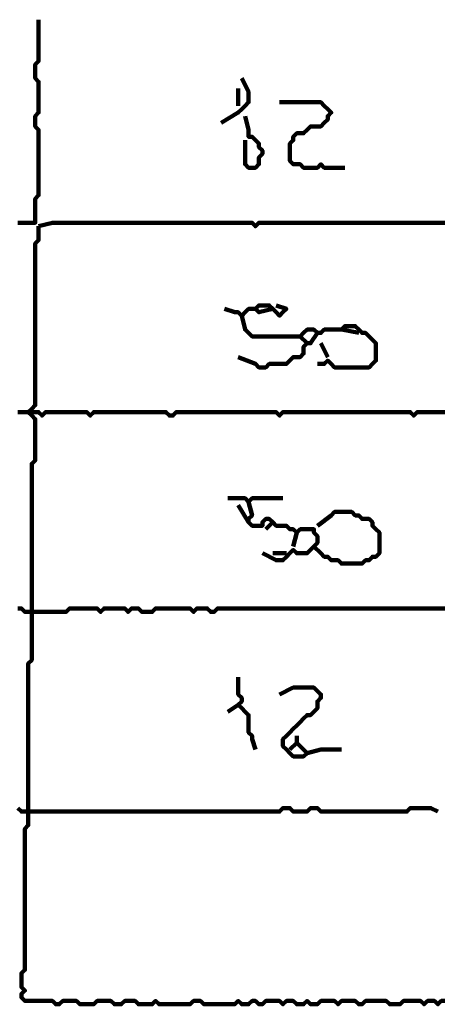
# Model space of a CAD drawing. Header units: metres. Extents: x 1959 to 4131, y 3282 to 4313.
# Tile 248 of 256: x 2425.13 to 2426.26, y 4286.1 to 4288.74. Entities that reach past the tile are written whole.
import ezdxf

# ---------------------------------------------------------------- set-up
doc = ezdxf.new("R2010")
doc.units = ezdxf.units.M
doc.layers.add('P', color=250, linetype='Continuous', lineweight=100)

msp = doc.modelspace()

# ---------------------------------------------------------------- linework, layer by layer
at = {"layer": 'P', "color": 0, "linetype": 'Continuous'}
for points in [[(2425.1771, 4288.7361), (2425.1771, 4288.6992), (2425.1771, 4288.6899), (2425.1771, 4288.6807), (2425.1771, 4288.6715), (2425.1771, 4288.6623), (2425.1771, 4288.653), (2425.1771, 4288.6438), (2425.1771, 4288.6346), (2425.1771, 4288.6253), (2425.1679, 4288.6161), (2425.1679, 4288.6069), (2425.1679, 4288.5976), (2425.1679, 4288.5884), (2425.1679, 4288.5792), (2425.1771, 4288.5699), (2425.1771, 4288.5607), (2425.1771, 4288.5515), (2425.1771, 4288.5423), (2425.1771, 4288.533), (2425.1771, 4288.5238), (2425.1771, 4288.5146), (2425.1771, 4288.5053), (2425.1771, 4288.4961), (2425.1771, 4288.4869), (2425.1679, 4288.4776), (2425.1679, 4288.4684), (2425.1679, 4288.4592), (2425.1679, 4288.4499), (2425.1771, 4288.4407), (2425.1771, 4288.4315), (2425.1771, 4288.4223), (2425.1771, 4288.413), (2425.1771, 4288.4038), (2425.1771, 4288.3946), (2425.1771, 4288.3853), (2425.1771, 4288.3761), (2425.1771, 4288.3669), (2425.1771, 4288.3576), (2425.1771, 4288.3484), (2425.1771, 4288.3392), (2425.1771, 4288.3299), (2425.1771, 4288.3207), (2425.1771, 4288.3115), (2425.1771, 4288.3023), (2425.1771, 4288.293), (2425.1771, 4288.2838), (2425.1771, 4288.2746), (2425.1771, 4288.2653), (2425.1679, 4288.2561), (2425.1679, 4288.2469), (2425.1679, 4288.2376), (2425.1679, 4288.2284), (2425.1679, 4288.2192), (2425.1679, 4288.2099), (2425.1679, 4288.2007), (2425.1679, 4288.1915), (2425.1586, 4288.1915), (2425.1494, 4288.1915), (2425.1402, 4288.1915), (2425.1309, 4288.1915), (2425.1217, 4288.1915)], [(2425.7217, 4288.5792), (2425.7402, 4288.5423), (2425.7402, 4288.533), (2425.7402, 4288.5238), (2425.7402, 4288.5146), (2425.7309, 4288.5053), (2425.7217, 4288.4961), (2425.7125, 4288.4869), (2425.6663, 4288.4592)], [(2425.7125, 4288.5515), (2425.7125, 4288.5053)], [(2425.8232, 4288.5146), (2425.8602, 4288.5146), (2425.8694, 4288.5146), (2425.8786, 4288.5146), (2425.8879, 4288.5146), (2425.8971, 4288.5146), (2425.9063, 4288.5146), (2425.9156, 4288.5146), (2425.9248, 4288.5146), (2425.934, 4288.5146), (2425.9432, 4288.5053), (2425.9525, 4288.4961), (2425.9617, 4288.4869), (2425.9525, 4288.4776), (2425.9525, 4288.4684), (2425.9432, 4288.4592), (2425.934, 4288.4499), (2425.9248, 4288.4499), (2425.9156, 4288.4499), (2425.9063, 4288.4499), (2425.8971, 4288.4407), (2425.8879, 4288.4315), (2425.8786, 4288.4315), (2425.8694, 4288.4315), (2425.8602, 4288.4223), (2425.8602, 4288.413), (2425.8509, 4288.4038), (2425.8509, 4288.3946), (2425.8509, 4288.3853), (2425.8509, 4288.3761), (2425.8509, 4288.3669), (2425.8509, 4288.3576), (2425.8602, 4288.3484), (2425.8694, 4288.3484), (2425.8786, 4288.3484), (2425.8879, 4288.3392), (2425.8971, 4288.3392), (2425.9063, 4288.3392), (2425.9156, 4288.3392), (2425.9248, 4288.3392), (2425.934, 4288.3484), (2425.9432, 4288.3392), (2425.9525, 4288.3392), (2425.9617, 4288.3392), (2425.9986, 4288.3392)], [(2425.7309, 4288.4776), (2425.7402, 4288.4407), (2425.7402, 4288.4315), (2425.7402, 4288.4223), (2425.7494, 4288.4223), (2425.7586, 4288.413), (2425.7679, 4288.4038), (2425.7679, 4288.3946), (2425.7771, 4288.3853), (2425.7771, 4288.3761), (2425.7679, 4288.3669), (2425.7679, 4288.3576), (2425.7679, 4288.3484), (2425.7586, 4288.3392), (2425.7494, 4288.3392), (2425.7402, 4288.3392), (2425.7309, 4288.3484), (2425.7309, 4288.3576), (2425.7309, 4288.3669), (2425.7309, 4288.3761), (2425.7309, 4288.413)], [(2425.1771, 4288.1823), (2425.1771, 4288.1453), (2425.1679, 4288.1361), (2425.1679, 4288.1269), (2425.1679, 4288.1176), (2425.1679, 4288.1084), (2425.1679, 4288.0992), (2425.1679, 4288.0899), (2425.1679, 4288.0807), (2425.1679, 4288.0715), (2425.1679, 4288.0623), (2425.1679, 4288.053), (2425.1679, 4288.0438), (2425.1679, 4288.0346), (2425.1679, 4288.0253), (2425.1679, 4288.0161), (2425.1679, 4288.0069), (2425.1679, 4287.9976), (2425.1679, 4287.9884), (2425.1679, 4287.9792), (2425.1679, 4287.9699), (2425.1679, 4287.9607), (2425.1679, 4287.9515), (2425.1679, 4287.9423), (2425.1679, 4287.933), (2425.1679, 4287.9238), (2425.1679, 4287.9146), (2425.1679, 4287.9053), (2425.1679, 4287.8961), (2425.1679, 4287.8869), (2425.1679, 4287.8776), (2425.1679, 4287.8684), (2425.1679, 4287.8592), (2425.1679, 4287.8499), (2425.1679, 4287.8407), (2425.1679, 4287.8315), (2425.1679, 4287.8223), (2425.1679, 4287.813), (2425.1679, 4287.8038), (2425.1679, 4287.7946), (2425.1679, 4287.7853), (2425.1679, 4287.7761), (2425.1679, 4287.7669), (2425.1679, 4287.7576), (2425.1679, 4287.7484), (2425.1679, 4287.7392), (2425.1679, 4287.7299), (2425.1679, 4287.7207), (2425.1679, 4287.7115), (2425.1679, 4287.7023), (2425.1586, 4287.693), (2425.1494, 4287.6838), (2425.1586, 4287.6746), (2425.1679, 4287.6653), (2425.1679, 4287.6561), (2425.1679, 4287.6469), (2425.1679, 4287.6376), (2425.1679, 4287.6284), (2425.1679, 4287.6192), (2425.1679, 4287.6099), (2425.1679, 4287.6007), (2425.1679, 4287.5915), (2425.1679, 4287.5823), (2425.1679, 4287.573), (2425.1679, 4287.5638), (2425.1679, 4287.5546), (2425.1586, 4287.5453), (2425.1586, 4287.5361), (2425.1586, 4287.5269), (2425.1586, 4287.5176), (2425.1586, 4287.5084), (2425.1586, 4287.4992), (2425.1586, 4287.4899), (2425.1586, 4287.4807), (2425.1586, 4287.4715), (2425.1586, 4287.4623), (2425.1586, 4287.453), (2425.1586, 4287.4438), (2425.1586, 4287.4346), (2425.1586, 4287.4253), (2425.1586, 4287.4161), (2425.1586, 4287.4069), (2425.1586, 4287.3976), (2425.1586, 4287.3884), (2425.1586, 4287.3792), (2425.1586, 4287.3699), (2425.1586, 4287.3607), (2425.1586, 4287.3515), (2425.1586, 4287.3423), (2425.1586, 4287.333), (2425.1586, 4287.3238), (2425.1586, 4287.3146), (2425.1586, 4287.3053), (2425.1586, 4287.2961), (2425.1586, 4287.2869), (2425.1586, 4287.2776), (2425.1586, 4287.2684), (2425.1586, 4287.2592), (2425.1586, 4287.2499), (2425.1586, 4287.2407), (2425.1586, 4287.2315), (2425.1586, 4287.2223), (2425.1586, 4287.213), (2425.1586, 4287.2038), (2425.1586, 4287.1946), (2425.1586, 4287.1853), (2425.1586, 4287.1761), (2425.1586, 4287.1669), (2425.1586, 4287.1576), (2425.1586, 4287.1484), (2425.1586, 4287.1392), (2425.1586, 4287.1299), (2425.1586, 4287.1207), (2425.1586, 4287.1115), (2425.1586, 4287.1023), (2425.1586, 4287.093), (2425.1586, 4287.0838), (2425.1586, 4287.0746), (2425.1586, 4287.0653), (2425.1586, 4287.0561), (2425.1586, 4287.0469), (2425.1586, 4287.0376), (2425.1586, 4287.0284), (2425.1586, 4287.0192), (2425.1494, 4287.0099), (2425.1494, 4287.0007), (2425.1494, 4286.9915), (2425.1494, 4286.9823), (2425.1494, 4286.973), (2425.1494, 4286.9638), (2425.1494, 4286.9546), (2425.1494, 4286.9453), (2425.1494, 4286.9361), (2425.1494, 4286.9269), (2425.1494, 4286.9176), (2425.1494, 4286.9084), (2425.1494, 4286.8992), (2425.1494, 4286.8899), (2425.1494, 4286.8807), (2425.1494, 4286.8715), (2425.1494, 4286.8623), (2425.1494, 4286.853), (2425.1494, 4286.8438), (2425.1494, 4286.8346), (2425.1494, 4286.8253), (2425.1494, 4286.8161), (2425.1494, 4286.8069), (2425.1494, 4286.7976), (2425.1494, 4286.7884), (2425.1494, 4286.7792), (2425.1494, 4286.7699), (2425.1494, 4286.7607), (2425.1494, 4286.7515), (2425.1494, 4286.7423), (2425.1494, 4286.733), (2425.1494, 4286.7238), (2425.1494, 4286.7146), (2425.1494, 4286.7053), (2425.1494, 4286.6961), (2425.1494, 4286.6869), (2425.1494, 4286.6776), (2425.1494, 4286.6684), (2425.1494, 4286.6592), (2425.1494, 4286.6499), (2425.1494, 4286.6407), (2425.1494, 4286.6315), (2425.1494, 4286.6223), (2425.1494, 4286.613), (2425.1494, 4286.6038), (2425.1494, 4286.5946), (2425.1494, 4286.5853), (2425.1494, 4286.5761), (2425.1402, 4286.5669), (2425.1402, 4286.5576), (2425.1402, 4286.5484), (2425.1402, 4286.5392), (2425.1402, 4286.5299), (2425.1402, 4286.5207), (2425.1402, 4286.5115), (2425.1402, 4286.5023), (2425.1402, 4286.493), (2425.1402, 4286.4838), (2425.1402, 4286.4746), (2425.1402, 4286.4653), (2425.1402, 4286.4561), (2425.1402, 4286.4469), (2425.1402, 4286.4376), (2425.1402, 4286.4284), (2425.1402, 4286.4192), (2425.1402, 4286.4099), (2425.1402, 4286.4007), (2425.1402, 4286.3915), (2425.1402, 4286.3823), (2425.1402, 4286.373), (2425.1402, 4286.3638), (2425.1402, 4286.3546), (2425.1402, 4286.3453), (2425.1402, 4286.3361), (2425.1402, 4286.3269), (2425.1402, 4286.3176), (2425.1402, 4286.3084), (2425.1402, 4286.2992), (2425.1402, 4286.2899), (2425.1402, 4286.2807), (2425.1402, 4286.2715), (2425.1402, 4286.2623), (2425.1402, 4286.253), (2425.1402, 4286.2438), (2425.1402, 4286.2346), (2425.1402, 4286.2253), (2425.1402, 4286.2161), (2425.1402, 4286.2069), (2425.1402, 4286.1976), (2425.1402, 4286.1884), (2425.1309, 4286.1792), (2425.1309, 4286.1699), (2425.1309, 4286.1607), (2425.1309, 4286.1515), (2425.1309, 4286.1423), (2425.1402, 4286.133), (2425.1309, 4286.1238), (2425.1309, 4286.1146), (2425.1402, 4286.1053), (2425.1494, 4286.1053), (2425.1586, 4286.1053), (2425.1679, 4286.1053), (2425.1771, 4286.1053), (2425.1863, 4286.1053), (2425.1956, 4286.1053), (2425.2048, 4286.1053), (2425.214, 4286.1053), (2425.2232, 4286.0961), (2425.2325, 4286.0961), (2425.2417, 4286.1053), (2425.2509, 4286.1053), (2425.2602, 4286.1053), (2425.2694, 4286.1053), (2425.2786, 4286.1053), (2425.2879, 4286.0961), (2425.2971, 4286.0961), (2425.3063, 4286.0961), (2425.3156, 4286.0961), (2425.3248, 4286.0961), (2425.334, 4286.1053), (2425.3432, 4286.1053), (2425.3525, 4286.1053), (2425.3617, 4286.1053), (2425.3709, 4286.1053), (2425.3802, 4286.0961), (2425.3894, 4286.0961), (2425.3986, 4286.0961), (2425.4079, 4286.1053), (2425.4171, 4286.1053), (2425.4263, 4286.1053), (2425.4356, 4286.1053), (2425.4448, 4286.0961), (2425.454, 4286.0961), (2425.4632, 4286.0961), (2425.4725, 4286.0961), (2425.4817, 4286.0961), (2425.4909, 4286.1053), (2425.5002, 4286.0961), (2425.5094, 4286.0961), (2425.5186, 4286.0961), (2425.5279, 4286.0961), (2425.5371, 4286.0961), (2425.5463, 4286.0961), (2425.5556, 4286.0961), (2425.5648, 4286.0961), (2425.574, 4286.0961), (2425.5832, 4286.0961), (2425.5925, 4286.1053), (2425.6017, 4286.1053), (2425.6109, 4286.1053), (2425.6202, 4286.0961), (2425.6294, 4286.0961), (2425.6386, 4286.0961), (2425.6479, 4286.0961), (2425.6571, 4286.0961), (2425.6663, 4286.0961), (2425.6756, 4286.0961), (2425.6848, 4286.0961), (2425.694, 4286.0961), (2425.7032, 4286.0961), (2425.7125, 4286.1053), (2425.7217, 4286.0961), (2425.7309, 4286.0961), (2425.7402, 4286.0961), (2425.7494, 4286.1053), (2425.7586, 4286.1053), (2425.7679, 4286.0961), (2425.7771, 4286.0961), (2425.7863, 4286.1053), (2425.7956, 4286.1053), (2425.8048, 4286.1053), (2425.814, 4286.1053), (2425.8232, 4286.1053), (2425.8325, 4286.0961), (2425.8417, 4286.1053), (2425.8509, 4286.1053), (2425.8602, 4286.1053), (2425.8694, 4286.0961), (2425.8786, 4286.0961), (2425.8879, 4286.0961), (2425.8971, 4286.1053), (2425.9063, 4286.0961), (2425.9156, 4286.0961), (2425.9248, 4286.0961), (2425.934, 4286.1053), (2425.9432, 4286.1053), (2425.9525, 4286.1053), (2425.9617, 4286.1053), (2425.9709, 4286.1053), (2425.9802, 4286.0961), (2425.9894, 4286.1053), (2425.9986, 4286.1053), (2426.0079, 4286.1053), (2426.0171, 4286.1053), (2426.0263, 4286.1053), (2426.0356, 4286.0961), (2426.0448, 4286.0961), (2426.054, 4286.1053), (2426.0632, 4286.1053), (2426.0725, 4286.1053), (2426.0817, 4286.1053), (2426.0909, 4286.1053), (2426.1002, 4286.1053), (2426.1094, 4286.1053), (2426.1186, 4286.0961), (2426.1279, 4286.0961), (2426.1371, 4286.0961), (2426.1463, 4286.0961), (2426.1556, 4286.1053), (2426.1648, 4286.1053), (2426.174, 4286.1053), (2426.1832, 4286.1053), (2426.1925, 4286.1053), (2426.2017, 4286.1053), (2426.2109, 4286.0961), (2426.2202, 4286.1053), (2426.2294, 4286.1053), (2426.2386, 4286.1053), (2426.2479, 4286.0961), (2426.2571, 4286.1053), (2426.2663, 4286.1053)], [(2425.1771, 4288.1823), (2425.214, 4288.1915), (2425.2232, 4288.1915), (2425.2325, 4288.1915), (2425.2417, 4288.1915), (2425.2509, 4288.1915), (2425.2602, 4288.1915), (2425.2694, 4288.1915), (2425.2786, 4288.1915), (2425.2879, 4288.1915), (2425.2971, 4288.1915), (2425.3063, 4288.1915), (2425.3156, 4288.1915), (2425.3248, 4288.1915), (2425.334, 4288.1915), (2425.3432, 4288.1915), (2425.3525, 4288.1915), (2425.3617, 4288.1915), (2425.3709, 4288.1915), (2425.3802, 4288.1915), (2425.3894, 4288.1915), (2425.3986, 4288.1915), (2425.4079, 4288.1915), (2425.4171, 4288.1915), (2425.4263, 4288.1915), (2425.4356, 4288.1915), (2425.4448, 4288.1915), (2425.454, 4288.1915), (2425.4632, 4288.1915), (2425.4725, 4288.1915), (2425.4817, 4288.1915), (2425.4909, 4288.1915), (2425.5002, 4288.1915), (2425.5094, 4288.1915), (2425.5186, 4288.1915), (2425.5279, 4288.1915), (2425.5371, 4288.1915), (2425.5463, 4288.1915), (2425.5556, 4288.1915), (2425.5648, 4288.1915), (2425.574, 4288.1915), (2425.5832, 4288.1915), (2425.5925, 4288.1915), (2425.6017, 4288.1915), (2425.6109, 4288.1915), (2425.6202, 4288.1915), (2425.6294, 4288.1915), (2425.6386, 4288.1915), (2425.6479, 4288.1915), (2425.6571, 4288.1915), (2425.6663, 4288.1915), (2425.6756, 4288.1915), (2425.6848, 4288.1915), (2425.694, 4288.1915), (2425.7032, 4288.1915), (2425.7125, 4288.1915), (2425.7217, 4288.1915), (2425.7309, 4288.1915), (2425.7402, 4288.1915), (2425.7494, 4288.1915), (2425.7586, 4288.1823), (2425.7679, 4288.1915), (2425.7771, 4288.1915), (2425.7863, 4288.1915), (2425.7956, 4288.1915), (2425.8048, 4288.1915), (2425.814, 4288.1915), (2425.8232, 4288.1915), (2425.8325, 4288.1915), (2425.8417, 4288.1915), (2425.8509, 4288.1915), (2425.8602, 4288.1915), (2425.8694, 4288.1915), (2425.8786, 4288.1915), (2425.8879, 4288.1915), (2425.8971, 4288.1915), (2425.9063, 4288.1915), (2425.9156, 4288.1915), (2425.9248, 4288.1915), (2425.934, 4288.1915), (2425.9432, 4288.1915), (2425.9525, 4288.1915), (2425.9617, 4288.1915), (2425.9709, 4288.1915), (2425.9802, 4288.1915), (2425.9894, 4288.1915), (2425.9986, 4288.1915), (2426.0079, 4288.1915), (2426.0171, 4288.1915), (2426.0263, 4288.1915), (2426.0356, 4288.1915), (2426.0448, 4288.1915), (2426.054, 4288.1915), (2426.0632, 4288.1915), (2426.0725, 4288.1915), (2426.0817, 4288.1915), (2426.0909, 4288.1915), (2426.1002, 4288.1915), (2426.1094, 4288.1915), (2426.1186, 4288.1915), (2426.1279, 4288.1915), (2426.1371, 4288.1915), (2426.1463, 4288.1915), (2426.1556, 4288.1915), (2426.1648, 4288.1915), (2426.174, 4288.1915), (2426.1832, 4288.1915), (2426.1925, 4288.1915), (2426.2017, 4288.1915), (2426.2109, 4288.1915), (2426.2202, 4288.1915), (2426.2294, 4288.1915), (2426.2386, 4288.1915), (2426.2479, 4288.1915), (2426.2571, 4288.1915), (2426.2663, 4288.1915)], [(2425.8048, 4287.9607), (2425.7679, 4287.9515), (2425.7586, 4287.9607), (2425.7679, 4287.9699), (2425.7771, 4287.9699), (2425.7863, 4287.9699), (2425.7956, 4287.9699), (2425.8048, 4287.9607), (2425.814, 4287.9515), (2425.8232, 4287.9423), (2425.8325, 4287.9515), (2425.8417, 4287.9607), (2425.814, 4287.9699)], [(2425.6756, 4287.9607), (2425.7032, 4287.9515), (2425.7125, 4287.9515), (2425.7217, 4287.9423), (2425.7309, 4287.9515), (2425.7402, 4287.9607), (2425.7586, 4287.9607)], [(2425.7217, 4287.9423), (2425.7309, 4287.9053), (2425.7402, 4287.8961), (2425.7494, 4287.8869), (2425.7586, 4287.8869), (2425.7679, 4287.8869), (2425.7771, 4287.8869), (2425.7863, 4287.8869), (2425.7956, 4287.8869), (2425.8048, 4287.8869), (2425.814, 4287.8869), (2425.8232, 4287.8869), (2425.8325, 4287.8869), (2425.8417, 4287.8869), (2425.8509, 4287.8869), (2425.8602, 4287.8869), (2425.8694, 4287.8869), (2425.8786, 4287.8869), (2425.8879, 4287.8961), (2425.8971, 4287.9053), (2425.9063, 4287.9053), (2425.9156, 4287.9053), (2425.9248, 4287.8961), (2425.934, 4287.8961), (2425.9432, 4287.9053), (2425.9525, 4287.9053), (2425.9617, 4287.9053), (2425.9709, 4287.9053), (2425.9802, 4287.9053), (2425.9894, 4287.9053), (2425.9986, 4287.9146), (2426.0079, 4287.9146), (2426.0171, 4287.9146), (2426.0263, 4287.9146), (2426.0356, 4287.9053), (2426.0448, 4287.8961), (2426.054, 4287.8961), (2426.0632, 4287.8869), (2426.0725, 4287.8776), (2426.0817, 4287.8684), (2426.0817, 4287.8592), (2426.0817, 4287.8499), (2426.0817, 4287.8407), (2426.0817, 4287.8315), (2426.0817, 4287.8223), (2426.0725, 4287.813), (2426.0632, 4287.8038), (2426.054, 4287.8038), (2426.0448, 4287.8038), (2426.0356, 4287.8038), (2426.0263, 4287.8038), (2426.0171, 4287.8038), (2426.0079, 4287.8038), (2425.9986, 4287.8038), (2425.9894, 4287.8038), (2425.9802, 4287.8038), (2425.9709, 4287.8038), (2425.9617, 4287.813), (2425.9525, 4287.8223), (2425.9432, 4287.813), (2425.9248, 4287.813)], [(2425.9248, 4287.8961), (2425.9063, 4287.8684), (2425.8971, 4287.8684), (2425.8879, 4287.8592), (2425.8879, 4287.8499), (2425.8879, 4287.8407), (2425.8786, 4287.8315), (2425.8694, 4287.8315), (2425.8602, 4287.8315), (2425.8509, 4287.8223), (2425.8417, 4287.813), (2425.8325, 4287.813), (2425.8232, 4287.813), (2425.814, 4287.813), (2425.8048, 4287.813), (2425.7956, 4287.813), (2425.7863, 4287.8038), (2425.7771, 4287.8038), (2425.7679, 4287.8038), (2425.7586, 4287.813), (2425.7125, 4287.8315)], [(2425.9894, 4287.9053), (2426.0356, 4287.8961)], [(2425.8786, 4287.8869), (2425.8971, 4287.8684)], [(2425.934, 4287.8684), (2425.9525, 4287.8315)], [(2425.1217, 4287.6838), (2425.1309, 4287.6838), (2425.1402, 4287.6838), (2425.1494, 4287.6838), (2425.1586, 4287.6838), (2425.1679, 4287.6838), (2425.1771, 4287.6838), (2425.1863, 4287.6746), (2425.1956, 4287.6838), (2425.2048, 4287.6838), (2425.214, 4287.6838), (2425.2232, 4287.6838), (2425.2325, 4287.6838), (2425.2417, 4287.6838), (2425.2509, 4287.6838), (2425.2602, 4287.6838), (2425.2694, 4287.6838), (2425.2786, 4287.6838), (2425.2879, 4287.6838), (2425.2971, 4287.6838), (2425.3063, 4287.6838), (2425.3156, 4287.6746), (2425.3248, 4287.6838), (2425.334, 4287.6838), (2425.3432, 4287.6838), (2425.3525, 4287.6838), (2425.3617, 4287.6838), (2425.3709, 4287.6838), (2425.3802, 4287.6838), (2425.3894, 4287.6838), (2425.3986, 4287.6838), (2425.4079, 4287.6838), (2425.4171, 4287.6838), (2425.4263, 4287.6838), (2425.4356, 4287.6838), (2425.4448, 4287.6838), (2425.454, 4287.6838), (2425.4632, 4287.6838), (2425.4725, 4287.6838), (2425.4817, 4287.6838), (2425.4909, 4287.6838), (2425.5002, 4287.6838), (2425.5094, 4287.6838), (2425.5186, 4287.6838), (2425.5279, 4287.6746), (2425.5371, 4287.6746), (2425.5463, 4287.6838), (2425.5556, 4287.6838), (2425.5648, 4287.6838), (2425.574, 4287.6838), (2425.5832, 4287.6838), (2425.5925, 4287.6838), (2425.6017, 4287.6838), (2425.6109, 4287.6838), (2425.6202, 4287.6838), (2425.6294, 4287.6838), (2425.6386, 4287.6838), (2425.6479, 4287.6838), (2425.6571, 4287.6838), (2425.6663, 4287.6838), (2425.6756, 4287.6838), (2425.6848, 4287.6838), (2425.694, 4287.6838), (2425.7032, 4287.6838), (2425.7125, 4287.6838), (2425.7217, 4287.6838), (2425.7309, 4287.6838), (2425.7402, 4287.6838), (2425.7494, 4287.6838), (2425.7586, 4287.6838), (2425.7679, 4287.6838), (2425.7771, 4287.6838), (2425.7863, 4287.6838), (2425.7956, 4287.6838), (2425.8048, 4287.6838), (2425.814, 4287.6838), (2425.8232, 4287.6746), (2425.8325, 4287.6838), (2425.8417, 4287.6838), (2425.8509, 4287.6838), (2425.8602, 4287.6838), (2425.8694, 4287.6838), (2425.8786, 4287.6838), (2425.8879, 4287.6838), (2425.8971, 4287.6838), (2425.9063, 4287.6838), (2425.9156, 4287.6838), (2425.9248, 4287.6838), (2425.934, 4287.6838), (2425.9432, 4287.6838), (2425.9525, 4287.6838), (2425.9617, 4287.6838), (2425.9709, 4287.6838), (2425.9802, 4287.6838), (2425.9894, 4287.6838), (2425.9986, 4287.6838), (2426.0079, 4287.6838), (2426.0171, 4287.6838), (2426.0263, 4287.6838), (2426.0356, 4287.6838), (2426.0448, 4287.6838), (2426.054, 4287.6838), (2426.0632, 4287.6838), (2426.0725, 4287.6838), (2426.0817, 4287.6838), (2426.0909, 4287.6838), (2426.1002, 4287.6838), (2426.1094, 4287.6838), (2426.1186, 4287.6838), (2426.1279, 4287.6838), (2426.1371, 4287.6838), (2426.1463, 4287.6838), (2426.1556, 4287.6838), (2426.1648, 4287.6838), (2426.174, 4287.6838), (2426.1832, 4287.6746), (2426.1925, 4287.6838), (2426.2017, 4287.6838), (2426.2109, 4287.6838), (2426.2202, 4287.6838), (2426.2294, 4287.6838), (2426.2386, 4287.6838), (2426.2479, 4287.6838), (2426.2571, 4287.6838), (2426.2663, 4287.6838)], [(2425.6848, 4287.453), (2425.7217, 4287.453), (2425.7309, 4287.453), (2425.7402, 4287.4438), (2425.7494, 4287.453), (2425.7586, 4287.453), (2425.7679, 4287.453), (2425.7771, 4287.453), (2425.7863, 4287.453), (2425.7956, 4287.453), (2425.8048, 4287.453), (2425.814, 4287.453), (2425.8325, 4287.453)], [(2425.7402, 4287.4438), (2425.7494, 4287.4069), (2425.7402, 4287.3976), (2425.7402, 4287.3884), (2425.7494, 4287.3792), (2425.7586, 4287.3792), (2425.7679, 4287.3792), (2425.7771, 4287.3792), (2425.7771, 4287.3884), (2425.7863, 4287.3976), (2425.7956, 4287.3976), (2425.8048, 4287.3884), (2425.814, 4287.3792), (2425.8232, 4287.3792), (2425.8325, 4287.3792), (2425.8417, 4287.3792), (2425.8509, 4287.3699), (2425.8602, 4287.3699), (2425.8694, 4287.3607), (2425.8786, 4287.3699), (2425.8879, 4287.3699), (2425.8971, 4287.3699), (2425.9063, 4287.3699), (2425.9156, 4287.3699), (2425.9156, 4287.3607), (2425.9248, 4287.3515), (2425.9248, 4287.3423), (2425.9248, 4287.333), (2425.9156, 4287.3238), (2425.9063, 4287.3146), (2425.8971, 4287.3053), (2425.8879, 4287.3053), (2425.8786, 4287.3053), (2425.8694, 4287.3053), (2425.8602, 4287.3146), (2425.8509, 4287.3053), (2425.8417, 4287.2961), (2425.8325, 4287.2869), (2425.8232, 4287.2869), (2425.814, 4287.2869), (2425.7771, 4287.3053)], [(2425.7125, 4287.4346), (2425.7402, 4287.3884)], [(2425.9248, 4287.3792), (2425.9617, 4287.4069), (2425.9709, 4287.4161), (2425.9802, 4287.4161), (2425.9894, 4287.4161), (2425.9986, 4287.4161), (2426.0079, 4287.4161), (2426.0171, 4287.4161), (2426.0263, 4287.4069), (2426.0356, 4287.4069), (2426.0448, 4287.3976), (2426.054, 4287.3976), (2426.0632, 4287.3976), (2426.0725, 4287.3884), (2426.0725, 4287.3792), (2426.0817, 4287.3699), (2426.0909, 4287.3607), (2426.0909, 4287.3515), (2426.0909, 4287.3423), (2426.0909, 4287.333), (2426.0909, 4287.3238), (2426.0909, 4287.3146), (2426.0909, 4287.3053), (2426.0817, 4287.2961), (2426.0725, 4287.2961), (2426.0632, 4287.2869), (2426.054, 4287.2869), (2426.0448, 4287.2776), (2426.0356, 4287.2776), (2426.0263, 4287.2776), (2426.0171, 4287.2776), (2426.0079, 4287.2776), (2425.9986, 4287.2776), (2425.9894, 4287.2776), (2425.9802, 4287.2869), (2425.9709, 4287.2869), (2425.9617, 4287.2869), (2425.9525, 4287.2961), (2425.9432, 4287.2961), (2425.934, 4287.3053), (2425.9156, 4287.3238)], [(2425.8048, 4287.3884), (2425.7863, 4287.3699)], [(2425.8694, 4287.3607), (2425.8602, 4287.3238)], [(2425.8048, 4287.3053), (2425.8417, 4287.3053)], [(2425.1217, 4287.1576), (2425.1309, 4287.1576), (2425.1402, 4287.1484), (2425.1494, 4287.1484), (2425.1586, 4287.1484), (2425.1679, 4287.1484), (2425.1771, 4287.1484), (2425.1863, 4287.1484), (2425.1956, 4287.1484), (2425.2048, 4287.1484), (2425.214, 4287.1484), (2425.2232, 4287.1484), (2425.2325, 4287.1484), (2425.2417, 4287.1484), (2425.2509, 4287.1484), (2425.2602, 4287.1576), (2425.2694, 4287.1576), (2425.2786, 4287.1576), (2425.2879, 4287.1576), (2425.2971, 4287.1576), (2425.3063, 4287.1576), (2425.3156, 4287.1576), (2425.3248, 4287.1576), (2425.334, 4287.1576), (2425.3432, 4287.1484), (2425.3525, 4287.1576), (2425.3617, 4287.1576), (2425.3709, 4287.1576), (2425.3802, 4287.1576), (2425.3894, 4287.1576), (2425.3986, 4287.1576), (2425.4079, 4287.1576), (2425.4171, 4287.1484), (2425.4263, 4287.1576), (2425.4356, 4287.1576), (2425.4448, 4287.1576), (2425.454, 4287.1484), (2425.4632, 4287.1484), (2425.4725, 4287.1484), (2425.4817, 4287.1484), (2425.4909, 4287.1576), (2425.5002, 4287.1576), (2425.5094, 4287.1576), (2425.5186, 4287.1576), (2425.5279, 4287.1576), (2425.5371, 4287.1576), (2425.5463, 4287.1576), (2425.5556, 4287.1576), (2425.5648, 4287.1576), (2425.574, 4287.1576), (2425.5832, 4287.1576), (2425.5925, 4287.1484), (2425.6017, 4287.1576), (2425.6109, 4287.1576), (2425.6202, 4287.1576), (2425.6294, 4287.1576), (2425.6386, 4287.1484), (2425.6479, 4287.1484), (2425.6571, 4287.1576), (2425.6663, 4287.1576), (2425.6756, 4287.1576), (2425.6848, 4287.1576), (2425.694, 4287.1576), (2425.7032, 4287.1576), (2425.7125, 4287.1576), (2425.7217, 4287.1576), (2425.7309, 4287.1576), (2425.7402, 4287.1576), (2425.7494, 4287.1576), (2425.7586, 4287.1576), (2425.7679, 4287.1576), (2425.7771, 4287.1576), (2425.7863, 4287.1576), (2425.7956, 4287.1576), (2425.8048, 4287.1576), (2425.814, 4287.1576), (2425.8232, 4287.1576), (2425.8325, 4287.1576), (2425.8417, 4287.1576), (2425.8509, 4287.1576), (2425.8602, 4287.1576), (2425.8694, 4287.1576), (2425.8786, 4287.1576), (2425.8879, 4287.1576), (2425.8971, 4287.1576), (2425.9063, 4287.1576), (2425.9156, 4287.1576), (2425.9248, 4287.1576), (2425.934, 4287.1576), (2425.9432, 4287.1576), (2425.9525, 4287.1576), (2425.9617, 4287.1576), (2425.9709, 4287.1576), (2425.9802, 4287.1576), (2425.9894, 4287.1576), (2425.9986, 4287.1576), (2426.0079, 4287.1576), (2426.0171, 4287.1576), (2426.0263, 4287.1576), (2426.0356, 4287.1576), (2426.0448, 4287.1576), (2426.054, 4287.1576), (2426.0632, 4287.1576), (2426.0725, 4287.1576), (2426.0817, 4287.1576), (2426.0909, 4287.1576), (2426.1002, 4287.1576), (2426.1094, 4287.1576), (2426.1186, 4287.1576), (2426.1279, 4287.1576), (2426.1371, 4287.1576), (2426.1463, 4287.1576), (2426.1556, 4287.1576), (2426.1648, 4287.1576), (2426.174, 4287.1576), (2426.1832, 4287.1576), (2426.1925, 4287.1576), (2426.2017, 4287.1576), (2426.2109, 4287.1576), (2426.2202, 4287.1576), (2426.2294, 4287.1576), (2426.2386, 4287.1576), (2426.2479, 4287.1576), (2426.2571, 4287.1576), (2426.2663, 4287.1576)], [(2425.7125, 4286.973), (2425.7125, 4286.9361), (2425.7125, 4286.9269), (2425.7217, 4286.9176), (2425.7217, 4286.9084), (2425.7125, 4286.8992), (2425.7217, 4286.8899), (2425.7309, 4286.8807), (2425.7402, 4286.8715), (2425.7402, 4286.8623), (2425.7402, 4286.853), (2425.7402, 4286.8438), (2425.7402, 4286.8346), (2425.7402, 4286.8253), (2425.7494, 4286.8161), (2425.7494, 4286.8069), (2425.7586, 4286.7792)], [(2425.8232, 4286.9269), (2425.8602, 4286.9453), (2425.8694, 4286.9453), (2425.8786, 4286.9453), (2425.8879, 4286.9453), (2425.8971, 4286.9453), (2425.9063, 4286.9453), (2425.9156, 4286.9453), (2425.9248, 4286.9361), (2425.934, 4286.9269), (2425.934, 4286.9176), (2425.9248, 4286.9084), (2425.9248, 4286.8992), (2425.9248, 4286.8899), (2425.9156, 4286.8807), (2425.9063, 4286.8715), (2425.8971, 4286.8715), (2425.8879, 4286.8623), (2425.8786, 4286.853), (2425.8694, 4286.8438), (2425.8602, 4286.8346), (2425.8509, 4286.8253), (2425.8417, 4286.8161), (2425.8325, 4286.8069), (2425.8325, 4286.7976), (2425.8325, 4286.7884), (2425.8417, 4286.7792), (2425.8509, 4286.7699), (2425.8602, 4286.7607), (2425.8694, 4286.7607), (2425.8786, 4286.7607), (2425.8879, 4286.7607), (2425.8971, 4286.7699), (2425.8879, 4286.7792), (2425.8786, 4286.7884), (2425.8694, 4286.7976), (2425.8509, 4286.7792)], [(2425.6848, 4286.8807), (2425.7125, 4286.8992)], [(2425.8694, 4286.8161), (2425.8694, 4286.7976)], [(2425.8971, 4286.7699), (2425.934, 4286.7792), (2425.9432, 4286.7792), (2425.9525, 4286.7792), (2425.9894, 4286.7792)], [(2425.1217, 4286.6223), (2425.1309, 4286.613), (2425.1402, 4286.613), (2425.1494, 4286.613), (2425.1586, 4286.613), (2425.1679, 4286.613), (2425.1771, 4286.613), (2425.1863, 4286.613), (2425.1956, 4286.613), (2425.2048, 4286.613), (2425.214, 4286.613), (2425.2232, 4286.613), (2425.2325, 4286.613), (2425.2417, 4286.613), (2425.2509, 4286.613), (2425.2602, 4286.613), (2425.2694, 4286.613), (2425.2786, 4286.613), (2425.2879, 4286.613), (2425.2971, 4286.613), (2425.3063, 4286.613), (2425.3156, 4286.613), (2425.3248, 4286.613), (2425.334, 4286.613), (2425.3432, 4286.613), (2425.3525, 4286.613), (2425.3617, 4286.613), (2425.3709, 4286.613), (2425.3802, 4286.613), (2425.3894, 4286.613), (2425.3986, 4286.613), (2425.4079, 4286.613), (2425.4171, 4286.613), (2425.4263, 4286.613), (2425.4356, 4286.613), (2425.4448, 4286.613), (2425.454, 4286.613), (2425.4632, 4286.613), (2425.4725, 4286.613), (2425.4817, 4286.613), (2425.4909, 4286.613), (2425.5002, 4286.613), (2425.5094, 4286.613), (2425.5186, 4286.613), (2425.5279, 4286.613), (2425.5371, 4286.613), (2425.5463, 4286.613), (2425.5556, 4286.613), (2425.5648, 4286.613), (2425.574, 4286.613), (2425.5832, 4286.613), (2425.5925, 4286.613), (2425.6017, 4286.613), (2425.6109, 4286.613), (2425.6202, 4286.613), (2425.6294, 4286.613), (2425.6386, 4286.613), (2425.6479, 4286.613), (2425.6571, 4286.613), (2425.6663, 4286.613), (2425.6756, 4286.613), (2425.6848, 4286.613), (2425.694, 4286.613), (2425.7032, 4286.613), (2425.7125, 4286.613), (2425.7217, 4286.613), (2425.7309, 4286.613), (2425.7402, 4286.613), (2425.7494, 4286.613), (2425.7586, 4286.613), (2425.7679, 4286.613), (2425.7771, 4286.613), (2425.7863, 4286.613), (2425.7956, 4286.613), (2425.8048, 4286.613), (2425.814, 4286.613), (2425.8232, 4286.613), (2425.8325, 4286.6223), (2425.8417, 4286.6223), (2425.8509, 4286.6223), (2425.8602, 4286.613), (2425.8694, 4286.613), (2425.8786, 4286.613), (2425.8879, 4286.613), (2425.8971, 4286.613), (2425.9063, 4286.6223), (2425.9156, 4286.6223), (2425.9248, 4286.6223), (2425.934, 4286.613), (2425.9432, 4286.613), (2425.9525, 4286.613), (2425.9617, 4286.613), (2425.9709, 4286.613), (2425.9802, 4286.613), (2425.9894, 4286.613), (2425.9986, 4286.613), (2426.0079, 4286.613), (2426.0171, 4286.613), (2426.0263, 4286.613), (2426.0356, 4286.613), (2426.0448, 4286.613), (2426.054, 4286.613), (2426.0632, 4286.613), (2426.0725, 4286.613), (2426.0817, 4286.613), (2426.0909, 4286.613), (2426.1002, 4286.613), (2426.1094, 4286.613), (2426.1186, 4286.613), (2426.1279, 4286.613), (2426.1371, 4286.613), (2426.1463, 4286.613), (2426.1556, 4286.613), (2426.1648, 4286.613), (2426.174, 4286.6223), (2426.1832, 4286.6223), (2426.1925, 4286.6223), (2426.2017, 4286.6223), (2426.2109, 4286.6223), (2426.2202, 4286.6223), (2426.2294, 4286.6223), (2426.2479, 4286.613)]]:
    msp.add_lwpolyline(points, dxfattribs=at)

doc.saveas('drawing.dxf')
